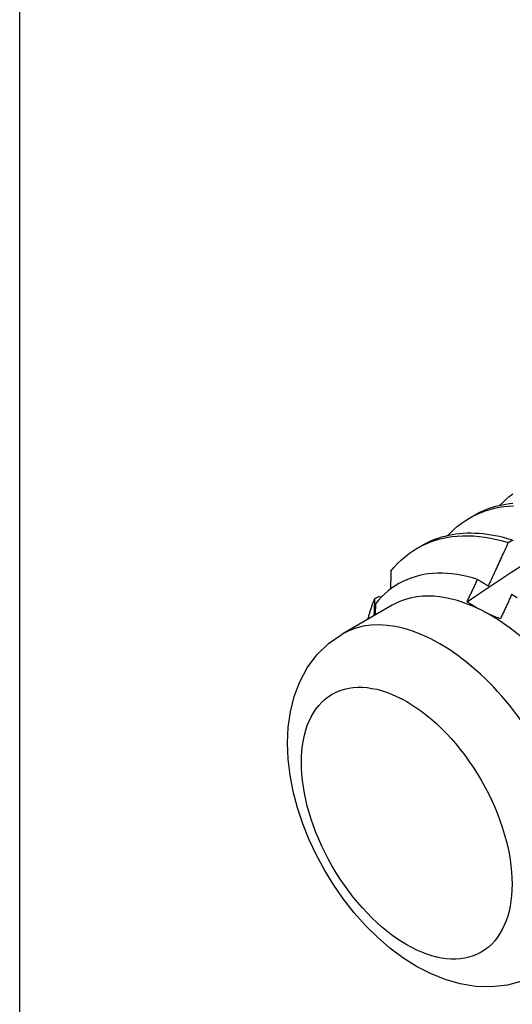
# Model space of a CAD drawing. Header units: inches. Extents: x 132.4 to 153.9, y 41.1 to 83.7.
# Tile 18 of 26: x 136.903 to 137.232, y 66.519 to 67.177. Entities that reach past the tile are written whole.
import ezdxf

# ---------------------------------------------------------------- set-up
doc = ezdxf.new("R2010")
doc.units = ezdxf.units.IN
doc.header["$MEASUREMENT"] = 0
doc.layers.add('Visible Edges(ANSI)', color=7, linetype='Continuous', lineweight=25)
doc.layers.add('Visible Tangent Edges(ANSI)', color=7, linetype='Continuous', lineweight=25)

msp = doc.modelspace()

# ---------------------------------------------------------------- linework, layer by layer
at = {"layer": 'Visible Edges(ANSI)'}
for p, q in [((136.90321, 53.77118), (136.90321, 76.39278)), ((137.2033, 66.84411), (137.20611, 66.84573)), ((137.1685, 66.82402), (137.17132, 66.82564)), ((137.22934, 66.82775), (137.23185, 66.82947)), ((137.14029, 66.79051), (137.14299, 66.79186)), ((137.14299, 66.79186), (137.14461, 66.79139)), ((137.15175, 66.78593), (137.11834, 66.76664))]:
    msp.add_line(p, q, dxfattribs=at)
at = {"layer": 'Visible Edges(ANSI)', "flags": 128}
for points in [[(137.22355, 66.85246), (137.22562, 66.85462), (137.22778, 66.85666), (137.23001, 66.85859), (137.23232, 66.8604)], [(137.18875, 66.83237), (137.19092, 66.83462), (137.19318, 66.83675), (137.19552, 66.83875), (137.19795, 66.84062), (137.20046, 66.84236), (137.20305, 66.84396), (137.20572, 66.84543), (137.20847, 66.84676), (137.21129, 66.84796), (137.21418, 66.84901), (137.21713, 66.84993), (137.22016, 66.85071), (137.22324, 66.85134), (137.22639, 66.85183), (137.22959, 66.85218), (137.23284, 66.85239)], [(137.23242, 66.85381), (137.23004, 66.85356), (137.22768, 66.85324), (137.22536, 66.85284), (137.22308, 66.85235), (137.22083, 66.8518), (137.21861, 66.85116), (137.21643, 66.85045), (137.21429, 66.84965), (137.21218, 66.84879), (137.21012, 66.84784), (137.2081, 66.84683), (137.20611, 66.84573)], [(137.15094, 66.80874), (137.15319, 66.81143), (137.15555, 66.81396), (137.15802, 66.81634), (137.1606, 66.81856), (137.16328, 66.82063), (137.16606, 66.82253), (137.16895, 66.82427), (137.17192, 66.82584), (137.17499, 66.82725), (137.17814, 66.82849), (137.18138, 66.82956), (137.1847, 66.83046), (137.1881, 66.83119), (137.19157, 66.83174), (137.19511, 66.83212), (137.19871, 66.83233), (137.20237, 66.83236), (137.20609, 66.83222), (137.20986, 66.8319), (137.21368, 66.83141), (137.21754, 66.83075), (137.22144, 66.82992), (137.22537, 66.82892), (137.22934, 66.82775)], [(137.23185, 66.82947), (137.22903, 66.83031), (137.22622, 66.83107), (137.22343, 66.83174), (137.22066, 66.83232), (137.2179, 66.83282), (137.21517, 66.83323), (137.21246, 66.83355), (137.20977, 66.83378), (137.20711, 66.83393), (137.20448, 66.83399), (137.20188, 66.83396), (137.1993, 66.83384), (137.19676, 66.83364), (137.19425, 66.83335), (137.19178, 66.83297), (137.18934, 66.8325), (137.18694, 66.83194), (137.18458, 66.8313), (137.18226, 66.83057), (137.17998, 66.82976), (137.17775, 66.82885), (137.17556, 66.82787), (137.17341, 66.8268), (137.17132, 66.82564)], [(137.21608, 66.79873), (137.21664, 66.79994), (137.2172, 66.80114), (137.21776, 66.80235), (137.21832, 66.80355), (137.21888, 66.80476), (137.21944, 66.80597), (137.22, 66.80718), (137.22055, 66.80838), (137.22111, 66.80959), (137.22166, 66.8108), (137.22222, 66.81201), (137.22277, 66.81322), (137.22332, 66.81443), (137.22387, 66.81564), (137.22442, 66.81685), (137.22497, 66.81806), (137.22552, 66.81927), (137.22607, 66.82048), (137.22662, 66.82169), (137.22716, 66.8229), (137.22771, 66.82411), (137.22825, 66.82533), (137.22879, 66.82654), (137.22934, 66.82775)], [(137.23185, 66.82947), (137.2325, 66.82907)], [(137.20179, 66.78827), (137.20776, 66.79226), (137.21372, 66.79624), (137.21969, 66.80021), (137.22566, 66.80418), (137.23163, 66.80815), (137.23759, 66.81211)], [(137.20883, 66.8032), (137.20537, 66.80424), (137.20194, 66.80513), (137.19855, 66.80587), (137.19519, 66.80646), (137.19187, 66.8069), (137.18859, 66.80719), (137.18536, 66.80733), (137.18217, 66.80732), (137.17903, 66.80716), (137.17594, 66.80685), (137.17292, 66.80638), (137.16997, 66.80576), (137.16708, 66.80499), (137.16427, 66.80407), (137.16153, 66.803), (137.15887, 66.80179), (137.15629, 66.80043), (137.1538, 66.79892), (137.15138, 66.79727), (137.14906, 66.79548), (137.14682, 66.79354), (137.14468, 66.79146), (137.14263, 66.78925), (137.14069, 66.7869)], [(137.15094, 66.80874), (137.15093, 66.80825), (137.15092, 66.80775), (137.15091, 66.80725), (137.1509, 66.80675), (137.15089, 66.80626), (137.15088, 66.80576), (137.15087, 66.80526), (137.15086, 66.80476), (137.15085, 66.80426), (137.15085, 66.80377), (137.15084, 66.80327), (137.15083, 66.80277), (137.15082, 66.80227), (137.15081, 66.80177), (137.1508, 66.80127), (137.15079, 66.80077), (137.15077, 66.80027), (137.15076, 66.79977), (137.15075, 66.79927), (137.15074, 66.79877), (137.15073, 66.79827), (137.15072, 66.79777), (137.15071, 66.79727), (137.1507, 66.79677)], [(137.20179, 66.78827), (137.20209, 66.78889), (137.20238, 66.78952), (137.20268, 66.79014), (137.20297, 66.79076), (137.20327, 66.79138), (137.20356, 66.792), (137.20386, 66.79262), (137.20415, 66.79324), (137.20445, 66.79386), (137.20474, 66.79449), (137.20503, 66.79511), (137.20533, 66.79573), (137.20562, 66.79635), (137.20591, 66.79697), (137.20621, 66.7976), (137.2065, 66.79822), (137.20679, 66.79884), (137.20708, 66.79946), (137.20737, 66.80009), (137.20766, 66.80071), (137.20796, 66.80133), (137.20825, 66.80195), (137.20854, 66.80258), (137.20883, 66.8032)], [(137.20883, 66.8032), (137.20913, 66.80302), (137.20943, 66.80283), (137.20973, 66.80265), (137.21003, 66.80246), (137.21033, 66.80228), (137.21063, 66.80209), (137.21093, 66.8019), (137.21123, 66.80172), (137.21154, 66.80153), (137.21184, 66.80135), (137.21214, 66.80116), (137.21244, 66.80097), (137.21274, 66.80079), (137.21305, 66.8006), (137.21335, 66.80042), (137.21365, 66.80023), (137.21395, 66.80004), (137.21426, 66.79985), (137.21456, 66.79967), (137.21486, 66.79948), (137.21517, 66.79929), (137.21547, 66.79911), (137.21578, 66.79892), (137.21608, 66.79873)], [(137.23157, 66.79306), (137.23126, 66.79238), (137.23094, 66.7917), (137.23063, 66.79102), (137.23032, 66.79034), (137.23001, 66.78967), (137.2297, 66.78899), (137.22938, 66.78831), (137.22907, 66.78763), (137.22876, 66.78696), (137.22845, 66.78628), (137.22813, 66.7856), (137.22782, 66.78493), (137.2275, 66.78425), (137.22719, 66.78357), (137.22688, 66.7829), (137.22656, 66.78222), (137.22625, 66.78154), (137.22593, 66.78087), (137.22561, 66.78019), (137.2253, 66.77951), (137.22498, 66.77884), (137.22467, 66.77816), (137.22435, 66.77749), (137.22403, 66.77681)], [(137.23522, 66.7909), (137.23157, 66.79306)], [(137.13567, 66.77665), (137.13583, 66.77726), (137.13599, 66.77786), (137.13615, 66.77847), (137.13632, 66.77907), (137.13649, 66.77967), (137.13666, 66.78026), (137.13684, 66.78085), (137.13702, 66.78145), (137.1372, 66.78203), (137.13738, 66.78262), (137.13757, 66.7832), (137.13776, 66.78378), (137.13796, 66.78436), (137.13815, 66.78493), (137.13835, 66.7855), (137.13856, 66.78607), (137.13876, 66.78663), (137.13897, 66.7872), (137.13918, 66.78776), (137.1394, 66.78831), (137.13962, 66.78887), (137.13984, 66.78942), (137.14006, 66.78996), (137.14029, 66.79051)], [(137.13983, 66.77905), (137.13985, 66.77953), (137.13987, 66.78001), (137.13989, 66.78049), (137.13991, 66.78097), (137.13993, 66.78145), (137.13995, 66.78192), (137.13997, 66.7824), (137.13999, 66.78288), (137.14001, 66.78336), (137.14003, 66.78384), (137.14005, 66.78431), (137.14007, 66.78479), (137.14009, 66.78527), (137.14011, 66.78575), (137.14012, 66.78622), (137.14014, 66.7867), (137.14016, 66.78718), (137.14018, 66.78765), (137.1402, 66.78813), (137.14022, 66.78861), (137.14024, 66.78908), (137.14025, 66.78956), (137.14027, 66.79003), (137.14029, 66.79051)], [(137.14069, 66.7869), (137.14068, 66.78659), (137.14067, 66.78628), (137.14066, 66.78597), (137.14065, 66.78566), (137.14064, 66.78535), (137.14063, 66.78503), (137.14062, 66.78472), (137.14061, 66.78441), (137.1406, 66.7841), (137.14059, 66.78378), (137.14058, 66.78347), (137.14057, 66.78316), (137.14056, 66.78285), (137.14055, 66.78254), (137.14054, 66.78222), (137.14053, 66.78191), (137.14052, 66.7816), (137.14051, 66.78128), (137.1405, 66.78097), (137.14049, 66.78066), (137.14048, 66.78035), (137.14047, 66.78003), (137.14046, 66.77972), (137.14045, 66.77941)], [(137.2123, 66.78213), (137.21184, 66.78237), (137.21137, 66.78261), (137.21091, 66.78286), (137.21045, 66.7831), (137.21, 66.78335), (137.20954, 66.7836), (137.20909, 66.78385), (137.20864, 66.7841), (137.2082, 66.78435), (137.20775, 66.7846), (137.20731, 66.78486), (137.20687, 66.78511), (137.20644, 66.78537), (137.206, 66.78563), (137.20557, 66.78589), (137.20514, 66.78615), (137.20472, 66.78641), (137.20429, 66.78667), (137.20387, 66.78694), (137.20345, 66.7872), (137.20303, 66.78747), (137.20262, 66.78773), (137.2022, 66.788), (137.20179, 66.78827)], [(137.22403, 66.77681), (137.22352, 66.77702), (137.22301, 66.77722), (137.2225, 66.77743), (137.22199, 66.77764), (137.22148, 66.77785), (137.22098, 66.77806), (137.22048, 66.77827), (137.21998, 66.77849), (137.21949, 66.77871), (137.21899, 66.77892), (137.2185, 66.77914), (137.21801, 66.77936), (137.21752, 66.77959), (137.21704, 66.77981), (137.21656, 66.78003), (137.21608, 66.78026), (137.2156, 66.78049), (137.21512, 66.78072), (137.21465, 66.78095), (137.21417, 66.78118), (137.2137, 66.78142), (137.21323, 66.78165), (137.21277, 66.78189), (137.2123, 66.78213)], [(137.23933, 66.53526), (137.22885, 66.53233), (137.21819, 66.53109), (137.2076, 66.53141), (137.19723, 66.53311), (137.18717, 66.536), (137.17744, 66.53994), (137.16805, 66.54483), (137.159, 66.55057), (137.1503, 66.55707), (137.14197, 66.56429), (137.13403, 66.57216), (137.12651, 66.58061), (137.11944, 66.58958), (137.11286, 66.59901), (137.10682, 66.60883), (137.10133, 66.61898), (137.09645, 66.62939), (137.09222, 66.64), (137.08866, 66.65074), (137.08582, 66.66154), (137.08374, 66.67237), (137.08245, 66.68316), (137.082, 66.69386), (137.08246, 66.70444), (137.08392, 66.71483), (137.08645, 66.725), (137.09017, 66.73484), (137.09518, 66.74416), (137.10158, 66.75277), (137.10936, 66.76038), (137.11834, 66.76664)]]:
    msp.add_lwpolyline(points, dxfattribs=at)
at = {"layer": 'Visible Edges(ANSI)'}
for major_axis, start_param, end_param in [((-0.06545, 0.11337), 5.550735, 6.283185), ((0.06545, -0.11337), 1.361945, 2.409143)]:
    msp.add_ellipse((137.2172, 66.67256), major_axis=major_axis, ratio=0.57735, start_param=start_param, end_param=end_param, dxfattribs=at)
at = {"layer": 'Visible Tangent Edges(ANSI)'}
msp.add_ellipse((137.1838, 66.65328), major_axis=(0.06545, -0.11337), ratio=0.57735, start_param=0, end_param=3.141593, dxfattribs=at)
msp.add_ellipse((137.16153, 66.64042), major_axis=(0.0497, -0.08609), ratio=0.57735, dxfattribs=at)

doc.saveas('drawing.dxf')
